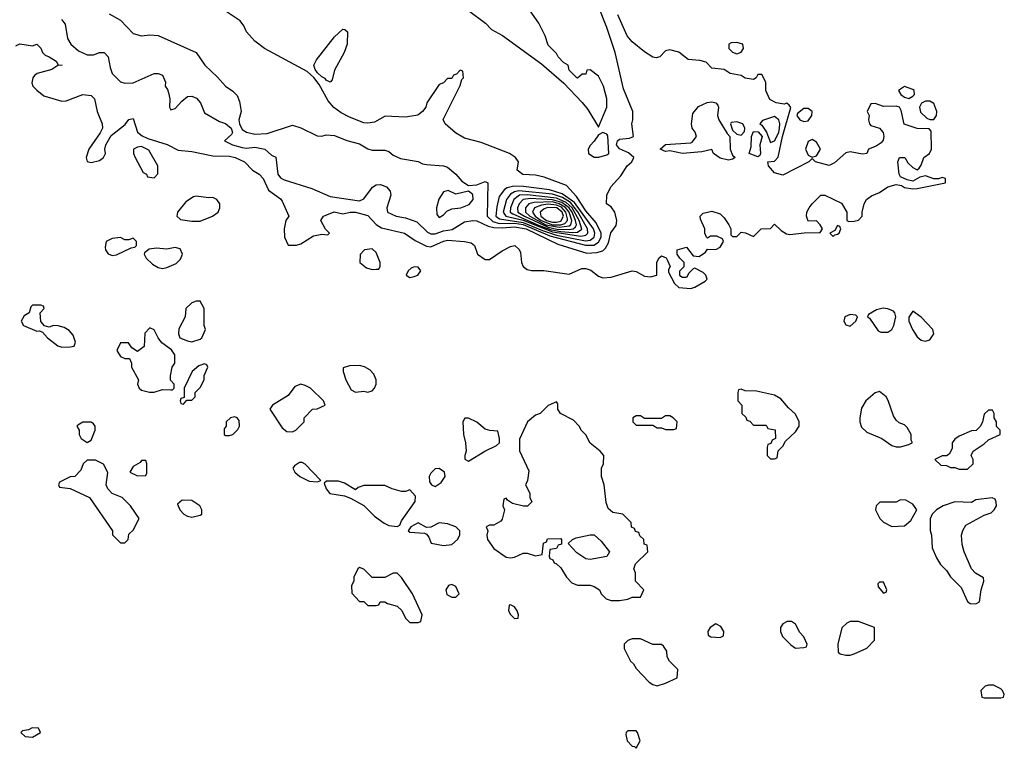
# Model space of a CAD drawing. Header units: inches. Extents: x 2671394 to 2765652, y 830470 to 955458.
# Tile 6 of 256: x 2691709 to 2696406, y 842134 to 845607. Entities that reach past the tile are written whole.
import ezdxf

# ---------------------------------------------------------------- set-up
doc = ezdxf.new("R2010")
doc.units = ezdxf.units.IN
doc.header["$MEASUREMENT"] = 0
doc.layers.add('C6894', color=7, linetype='Continuous')

msp = doc.modelspace()

# ---------------------------------------------------------------- linework, layer by layer
at = {"layer": 'C6894', "color": 2}
for points, elevation in [([(2691908.2, 845608.2), (2691925.8, 845585.8), (2691936.7, 845516.7), (2691953.4, 845490), (2691990, 845458), (2692030, 845439.1), (2692061.2, 845438.8), (2692090, 845451), (2692111.3, 845450), (2692130.4, 845430.4), (2692139.8, 845379.8), (2692150.6, 845350.6), (2692190, 845311.3), (2692210, 845304.7), (2692250, 845306), (2692350, 845351), (2692370, 845351.3), (2692390, 845342), (2692404.7, 845310), (2692402, 845290), (2692414.4, 845274.4), (2692419.1, 845259.1), (2692425.5, 845230), (2692422.8, 845190), (2692430, 845178), (2692450, 845184), (2692481.7, 845218.3), (2692510, 845240.5), (2692530, 845243), (2692552.5, 845232.5), (2692570.5, 845210.5), (2692590, 845162.8), (2692661.8, 845121.8), (2692690, 845111.8), (2692716.9, 845090), (2692724.2, 845070), (2692719.9, 845060.1), (2692686, 845030), (2692724.7, 845010), (2692770, 844998), (2692790, 844995.3), (2692830, 844999.5), (2692878, 844990), (2692910, 844962), (2692930, 844952), (2692940.7, 844870), (2692952.8, 844852.8), (2692970, 844843), (2693102.3, 844802.3), (2693190, 844764.4), (2693330, 844743.1), (2693350, 844753.4), (2693391.8, 844808.2), (2693410, 844819.5), (2693430, 844822), (2693459.3, 844810), (2693475.8, 844790), (2693478.9, 844770), (2693460.4, 844710), (2693464, 844690), (2693504.7, 844670), (2693550, 844662), (2693603, 844643), (2693654.8, 844594.8), (2693670, 844586.5), (2693690, 844586.9), (2693730, 844600.7), (2693772.3, 844607.7), (2693830, 844643), (2693870, 844650.6), (2693890, 844648), (2693942.9, 844622.9), (2693970, 844616.3), (2694010, 844614.4), (2694070, 844619.3), (2694124.6, 844610), (2694276.7, 844536.7), (2694414.1, 844494.1), (2694462.5, 844497.5), (2694490, 844505.5), (2694502.8, 844517.2), (2694517, 844543), (2694528.2, 844591.8), (2694554.5, 844625.5), (2694557.2, 844650), (2694548.7, 844690), (2694530, 844715.3), (2694508.7, 844730), (2694509.2, 844770), (2694529, 844810), (2694576.6, 844863.4), (2694606, 844910), (2694629.3, 844930), (2694639.3, 844950), (2694613, 844973), (2694570, 844991.2), (2694556.4, 845010), (2694560.4, 845030), (2694570, 845037.2), (2694617.5, 845042.5), (2694637.2, 845050), (2694629.3, 845110), (2694634, 845130), (2694634, 845170), (2694590, 845278), (2694549.6, 845450), (2694509.6, 845570), (2694469.5, 845670)], 6), ([(2692135.3, 845635.3), (2692190, 845604.7), (2692250, 845541), (2692290, 845530.8), (2692330, 845534.8), (2692370, 845531), (2692550, 845451.3), (2692591.3, 845390), (2692653, 845333), (2692690, 845290.8), (2692726.2, 845266.2), (2692745.8, 845245.8), (2692757.5, 845217.5), (2692764.9, 845170), (2692753.4, 845130), (2692757.6, 845110), (2692770, 845083), (2692790, 845070.5), (2692830, 845061.3), (2692890, 845064.2), (2693010, 845104.7), (2693050, 845091), (2693127.3, 845052.7), (2693150, 845052), (2693170, 845058), (2693210, 845054.8), (2693270, 845031), (2693330, 845016), (2693370, 844991.3), (2693390, 844984.7), (2693450, 844984.7), (2693470, 844978), (2693490, 844961), (2693525.2, 844945.2), (2693610, 844930.6), (2693630, 844920.7), (2693650, 844917.3), (2693731.1, 844911.1), (2693750, 844904.7), (2693790, 844871), (2693818, 844838), (2693850, 844817.1), (2693890, 844819.3), (2693930, 844836), (2693942, 844830), (2693938.6, 844670), (2693965.1, 844645.1), (2693996.1, 844636.1), (2694070, 844636.6), (2694110, 844630.3), (2694237.2, 844577.2), (2694408.5, 844531.5), (2694447, 844533), (2694470, 844546.2), (2694482.3, 844570), (2694482.9, 844590), (2694459.2, 844639.2), (2694410, 844696.4), (2694364.6, 844764.6), (2694317.2, 844817.2), (2694210, 844857.2), (2694170, 844865.2), (2694109.5, 844869.5), (2694082, 844890), (2694089, 844930), (2694074, 844950), (2694045.2, 844970), (2693910, 845021), (2693830, 845042), (2693787.8, 845067.8), (2693739, 845110), (2693729.3, 845130.7), (2693810, 845294), (2693818, 845322), (2693826, 845330), (2693822, 845362), (2693810, 845366), (2693792.7, 845347.3), (2693778, 845342), (2693770, 845326), (2693750, 845326), (2693730, 845306), (2693710, 845298), (2693651.3, 845210), (2693646, 845190), (2693630.6, 845169.4), (2693608, 845152), (2693550, 845143), (2693452.5, 845147.5), (2693401.5, 845118.5), (2693370, 845113.7), (2693350, 845116), (2693282.2, 845142.2), (2693242.7, 845162.7), (2693207.8, 845187.8), (2693180.7, 845220.7), (2693137.9, 845297.9), (2693111.7, 845331.7), (2693080.9, 845360.9), (2692877.2, 845470), (2692830, 845504.5), (2692790, 845549.4), (2692778, 845578), (2692761, 845601), (2692664.9, 845664.9)], 10), ([(2691690, 845482), (2691710, 845491.3), (2691770, 845482), (2691790.9, 845490.9), (2691810, 845472), (2691818, 845450), (2691830, 845438), (2691850, 845430.8), (2691882, 845410), (2691891.6, 845391.6), (2691912, 845390), (2691890, 845388), (2691862, 845370), (2691792, 845350), (2691779.1, 845340.9), (2691770.8, 845330), (2691766.4, 845306.4), (2691771.3, 845290), (2691790.6, 845270.6), (2691823.4, 845243.4), (2691910, 845219.1), (2691930, 845220.7), (2692010, 845250.8), (2692050, 845246), (2692066, 845230), (2692078, 845170), (2692101.6, 845110), (2692103, 845090), (2692092.7, 845067.3), (2692038.8, 844990), (2692026, 844950), (2692031.3, 844931.3), (2692050, 844926), (2692090, 844936), (2692108.7, 844950), (2692118, 844970), (2692115.3, 844990), (2692119, 845010), (2692144.5, 845055.5), (2692212.5, 845107.5), (2692230, 845130.8), (2692250, 845136), (2692270.5, 845070.5), (2692292.8, 845052.8), (2692320.5, 845040.5), (2692411.6, 845011.6), (2692464.9, 844984.9), (2692530, 844979.3), (2692630, 844958.4), (2692710, 844955.8), (2692736, 844950), (2692781, 844930), (2692818.8, 844890), (2692850.7, 844870), (2692870, 844850.7), (2692895.1, 844795.1), (2692952.8, 844752.8), (2692961.4, 844741.4), (2692992, 844670), (2692978, 844650), (2692971, 844610), (2692971.3, 844570), (2692990, 844532), (2693030, 844532), (2693050, 844538), (2693110, 844576), (2693150, 844584.7), (2693178, 844582), (2693186, 844590), (2693168, 844608), (2693146, 844650), (2693158, 844670), (2693165.6, 844674.4), (2693209.5, 844690.5), (2693250, 844681), (2693286, 844690), (2693310, 844690.3), (2693370, 844674), (2693410, 844630.6), (2693434.9, 844614.9), (2693544.7, 844590), (2693594.9, 844554.9), (2693650, 844526.8), (2693670, 844524), (2693730, 844551.8), (2693750, 844555.8), (2693830.5, 844550.5), (2693862.8, 844542.8), (2693878, 844530), (2693892, 844490), (2693930, 844464.7), (2693950, 844464.7), (2694010, 844506), (2694050, 844526), (2694070.8, 844530.8), (2694090.9, 844510.9), (2694097.3, 844497.3), (2694102.8, 844450), (2694110.7, 844430.7), (2694130, 844416), (2694150, 844411), (2694209.1, 844410.9), (2694330, 844394.8), (2694390, 844420.5), (2694410, 844421.6), (2694433.5, 844413.5), (2694470, 844384), (2694490, 844376.3), (2694530, 844380.5), (2694630, 844410.7), (2694650, 844406.8), (2694690, 844384), (2694718.6, 844381.4), (2694748, 844390), (2694748, 844450), (2694758, 844470), (2694770, 844482), (2694792.7, 844472.7), (2694799.6, 844459.6), (2694812, 844430), (2694803.6, 844416.4), (2694803.6, 844403.6), (2694832, 844350), (2694854, 844330), (2694910, 844326), (2694930, 844331.3), (2694978.9, 844361.1), (2694989, 844370), (2694982.7, 844390), (2694970, 844402.7), (2694930, 844422), (2694921, 844419), (2694901, 844399), (2694890, 844378), (2694870, 844378), (2694863.1, 844383.1), (2694858, 844390), (2694858, 844410), (2694878, 844430), (2694878, 844450), (2694858, 844470), (2694846, 844490), (2694846, 844510), (2694890, 844522), (2694921, 844481), (2694950, 844478), (2694980.4, 844499.6), (2694990, 844514), (2695030, 844512), (2695050, 844522), (2695066, 844550), (2695062, 844562), (2695034.6, 844574.6), (2695004.7, 844575.3), (2694990, 844566), (2694986, 844570), (2694978, 844590), (2694978, 844610), (2694956.4, 844656.4), (2694955.3, 844670), (2694970, 844684.7), (2695010, 844694.8), (2695050, 844682), (2695070, 844662), (2695091.3, 844630), (2695102, 844610), (2695102, 844582), (2695110, 844574), (2695130, 844574), (2695150, 844594), (2695171.6, 844591.6), (2695210, 844574), (2695246, 844610), (2695290, 844612), (2695310, 844632), (2695342, 844602), (2695366.8, 844586.8), (2695383.5, 844583.5), (2695451.6, 844591.6), (2695527.3, 844592.7), (2695538, 844610), (2695528, 844630), (2695510, 844648), (2695470, 844646), (2695462, 844670), (2695464, 844690), (2695475.3, 844710), (2695489, 844730), (2695530, 844771), (2695550, 844771), (2695630, 844732), (2695654, 844690), (2695654, 844650), (2695664.7, 844644.7), (2695690, 844646), (2695710, 844652), (2695728, 844670), (2695728, 844690), (2695738, 844730), (2695748.7, 844750), (2695773.2, 844766.8), (2695810, 844782.8), (2695850, 844810.8), (2695890, 844821), (2695916, 844816), (2695930, 844807.3), (2695970, 844801), (2695990, 844802.8), (2696126, 844830), (2696126, 844850), (2696110, 844855.3), (2696092, 844848), (2696070, 844848), (2696030, 844862), (2696003.6, 844856.4), (2695970, 844838), (2695943.1, 844843.1), (2695910, 844858), (2695904, 844870), (2695898, 844930), (2695906, 844950), (2695930.9, 844950.9), (2695945.4, 844925.4), (2695970, 844902), (2695990, 844892), (2696000.4, 844899.6), (2696010, 844914), (2696022, 844950), (2696048.7, 844970), (2696059, 844990), (2696056.4, 845076.4), (2696047.3, 845087.3), (2695990, 845089), (2695929, 845109), (2695914.6, 845174.6), (2695906, 845190), (2695890, 845195.3), (2695830, 845194), (2695790, 845208), (2695770, 845206), (2695752, 845170), (2695761, 845150), (2695758.8, 845130), (2695762.8, 845110), (2695770, 845102.8), (2695810.4, 845090.4), (2695827.7, 845070), (2695831.3, 845050), (2695827.9, 845032.1), (2695819.3, 845020.7), (2695795.2, 845004.8), (2695758, 844990), (2695750.6, 844969.4), (2695730, 844966), (2695670, 844976.9), (2695650, 844972), (2695595.5, 844924.5), (2695570, 844912.7), (2695506, 844930), (2695490, 844946), (2695474, 844930), (2695350, 844866), (2695310, 844877.2), (2695281.2, 844910), (2695278, 844930), (2695310, 844933.4), (2695327.9, 844952.1), (2695347.5, 845050), (2695388, 845188), (2695380.4, 845200.4), (2695368.4, 845208.4), (2695355.3, 845204.7), (2695318, 845210), (2695286.8, 845226.8), (2695269, 845270), (2695268, 845310), (2695250, 845346), (2695230, 845346), (2695222, 845330), (2695210, 845322), (2695170, 845329), (2695150, 845341.2), (2695098, 845350), (2695070, 845369.2), (2695010, 845375.3), (2694984, 845404), (2694952.9, 845412.9), (2694898, 845418), (2694852.9, 845452.9), (2694810, 845464), (2694790, 845458), (2694762, 845430), (2694744.7, 845424.7), (2694730, 845428.7), (2694690, 845454), (2694630, 845501.2), (2694607, 845530), (2694562, 845630)], 2), ([(2693850, 845651.4), (2693930.4, 845590), (2693960.3, 845560.3), (2694012, 845532.1), (2694197.3, 845397.3), (2694304.4, 845304.4), (2694392.7, 845212.7), (2694418.8, 845178.8), (2694470, 845094), (2694509.3, 845190), (2694509.3, 845230), (2694494.5, 845290), (2694470, 845337.2), (2694430, 845368), (2694414, 845366), (2694410, 845348), (2694392.7, 845347.3), (2694370, 845328), (2694366, 845330), (2694330, 845366), (2694326, 845390), (2694303.1, 845403.1), (2694278, 845430), (2694270, 845446), (2694230, 845486), (2694215.3, 845530), (2694185.2, 845590), (2694143.7, 845650)], 10)]:
    msp.add_lwpolyline(points, dxfattribs=dict(at, elevation=elevation))
for points, elevation in [([(2693190, 845308.7), (2693170, 845319), (2693166.6, 845326.6), (2693150, 845334.5), (2693130, 845354.5), (2693118.7, 845370), (2693112.7, 845390), (2693124.8, 845415.2), (2693210, 845524.7), (2693250, 845562), (2693259.6, 845559.6), (2693272, 845550), (2693271.3, 845490), (2693256, 845450), (2693210, 845366), (2693199.6, 845320.4)], 6), ([(2695130, 845499), (2695102.8, 845497.2), (2695092, 845490), (2695092, 845470), (2695110, 845452), (2695130, 845444.7), (2695150, 845452), (2695162, 845470), (2695158, 845490)], 2), ([(2695930, 845288), (2695902, 845270), (2695912, 845250), (2695930, 845238), (2695950, 845232), (2695970, 845242), (2695978, 845250), (2695975.3, 845270), (2695970, 845274)], 2), ([(2695090, 844937.2), (2695050, 844946.6), (2695019, 844970), (2695010, 844988), (2694963.4, 844976.6), (2694870, 844969.5), (2694810, 844982), (2694790, 844979.5), (2694764, 844990), (2694790, 845011.7), (2694910, 845019.3), (2694916.6, 845023.4), (2694937.6, 845050), (2694931.5, 845071.5), (2694917.2, 845090), (2694913.2, 845110), (2694920.1, 845159.9), (2694947, 845193), (2694987.7, 845212.3), (2695010, 845216.1), (2695030.2, 845210.2), (2695039.3, 845199.3), (2695042.4, 845190), (2695038.4, 845150), (2695043.8, 845130), (2695083.8, 845063.8), (2695096.5, 845050), (2695098, 844990), (2695110, 844962), (2695122, 844950), (2695110, 844942)], 2), ([(2696050, 845219), (2696030, 845218), (2696011.3, 845208.7), (2696002, 845190), (2696006.4, 845166.4), (2696036.9, 845136.9), (2696050, 845131.3), (2696070, 845132), (2696082, 845150), (2696084, 845170), (2696070, 845208)], 2), ([(2695310, 845145.7), (2695253.1, 845126.9), (2695239.1, 845110), (2695250, 845104.6), (2695271.7, 845071.7), (2695290, 845021.6), (2695310, 845030.4), (2695329.8, 845070), (2695333.4, 845090), (2695335.2, 845110), (2695330, 845129.5)], 6), ([(2695470, 845184), (2695450, 845184), (2695419.6, 845160.4), (2695416, 845150), (2695431, 845130), (2695450, 845122.4), (2695470, 845125.5), (2695487, 845150), (2695489.1, 845169.1)], 2), ([(2695130, 845119.8), (2695103.4, 845116.6), (2695099.6, 845110), (2695110, 845081.1), (2695130, 845061.6), (2695150, 845057.3), (2695166.4, 845073.6), (2695168.7, 845090), (2695158.5, 845110)], 6), ([(2694490, 845068.7), (2694470, 845058), (2694450, 845028), (2694430, 845008), (2694421, 844990), (2694422, 844970), (2694450, 844952), (2694472, 844952), (2694510, 844962.8), (2694519, 844970), (2694513.8, 845053.8), (2694510, 845062)], 10), ([(2695230, 844954), (2695188, 844970), (2695198.4, 845001.6), (2695200.4, 845050), (2695210, 845074), (2695232.4, 845072.4), (2695250.1, 845050), (2695240.4, 845010), (2695242.8, 844970), (2695239.8, 844960.2)], 2), ([(2695490, 845036), (2695470, 845026), (2695457, 844990), (2695470, 844961), (2695490, 844951), (2695510, 844958), (2695529.6, 844990), (2695510, 845023.7)], 2), ([(2692290, 845002), (2692270, 844999), (2692252, 844990), (2692251, 844970), (2692258.8, 844950), (2692298, 844878), (2692314, 844870), (2692318, 844858), (2692350, 844854), (2692367.3, 844872.7), (2692368, 844910), (2692325.2, 844985.2)], 2), ([(2693752.3, 844792.3), (2693730, 844786.6), (2693708.8, 844751.2), (2693697.6, 844710), (2693699.1, 844679.1), (2693710, 844664), (2693730, 844676.3), (2693746.1, 844693.9), (2693770, 844705.7), (2693814, 844710), (2693853.4, 844726.6), (2693871.5, 844750), (2693870, 844774), (2693850, 844789.4), (2693790, 844776)], 10), ([(2694066.6, 844813.4), (2694034.1, 844805.9), (2694021.8, 844798.2), (2693996, 844764), (2693984.4, 844715.5), (2693979.7, 844670), (2693998.1, 844658.1), (2694110, 844640.7), (2694202.4, 844602.4), (2694270, 844580.3), (2694407.4, 844552.6), (2694430, 844555.8), (2694449.1, 844570.9), (2694452.8, 844590), (2694446.3, 844610), (2694356, 844736), (2694297.3, 844777.3), (2694236.4, 844796.4), (2694112.1, 844812.1)], 14), ([(2694090, 844791), (2694070, 844787.1), (2694050, 844775.3), (2694030.7, 844749.2), (2694015.2, 844690), (2694027.4, 844670), (2694110, 844651.1), (2694250, 844596), (2694385.6, 844574.4), (2694410, 844579.2), (2694419.8, 844590), (2694418.1, 844610), (2694371.7, 844691.7), (2694335.8, 844735.8), (2694299, 844759), (2694250, 844775)], 18), ([(2694130, 844772.8), (2694093, 844770), (2694066, 844750), (2694049.4, 844710), (2694048.5, 844690), (2694061.1, 844681.1), (2694186.6, 844626.6), (2694245.7, 844605.7), (2694290, 844597), (2694346.8, 844593.3), (2694370, 844594.5), (2694390, 844608.9), (2694378, 844650), (2694344.9, 844710), (2694316.2, 844736.2), (2694270, 844757.1)], 22), ([(2692550, 844765.2), (2692538, 844762), (2692501.6, 844738.4), (2692461, 844690), (2692458, 844670), (2692475.3, 844655.3), (2692530, 844647.3), (2692570, 844647.3), (2692628.7, 844670), (2692655.3, 844690), (2692664, 844710), (2692664, 844730), (2692649.3, 844749.3), (2692630, 844759), (2692610, 844757.2)], 2), ([(2694145.1, 844754.9), (2694110.1, 844749.9), (2694092.1, 844730), (2694083.8, 844710), (2694085.4, 844690), (2694117, 844670), (2694230, 844618.5), (2694271.5, 844608.5), (2694330, 844607.1), (2694349.9, 844610.1), (2694360.2, 844619.8), (2694365, 844630), (2694360.8, 844650), (2694344.7, 844690), (2694330.6, 844710), (2694295.7, 844735.7), (2694250, 844749.1)], 26), ([(2694250, 844738.3), (2694163.5, 844736.4), (2694137, 844730), (2694121.2, 844710), (2694121, 844690), (2694143.2, 844670), (2694218.9, 844630), (2694282.4, 844617.6), (2694330, 844624.9), (2694338.3, 844630), (2694342.6, 844650), (2694330.6, 844690), (2694312.5, 844712.5), (2694282.7, 844730)], 30), ([(2694230, 844727.4), (2694197.5, 844722.5), (2694164, 844710), (2694155.4, 844690), (2694168.2, 844670), (2694196.8, 844650), (2694249.9, 844629.9), (2694290, 844628.9), (2694310, 844636.3), (2694321.6, 844650), (2694322, 844658), (2694314.7, 844690), (2694292.8, 844712.8), (2694270, 844723.2)], 34), ([(2694227.6, 844712.4), (2694210, 844706), (2694191.1, 844690), (2694195.1, 844670), (2694221.6, 844650), (2694250, 844642.1), (2694270, 844641.3), (2694290, 844646.8), (2694302.9, 844670), (2694296.2, 844690), (2694272, 844710)], 38), ([(2695610, 844626), (2695598, 844602), (2695574, 844590), (2695590, 844574), (2695598, 844582), (2695610, 844584.7), (2695618, 844590), (2695626, 844610), (2695622, 844622)], 2), ([(2692190, 844568.7), (2692150, 844564), (2692122, 844550), (2692116.9, 844523.1), (2692118.8, 844510), (2692130, 844491.3), (2692150, 844482.8), (2692170, 844486.8), (2692240.4, 844519.6), (2692258, 844522), (2692266, 844530), (2692266, 844550), (2692250, 844566), (2692230, 844558), (2692210, 844558)], 2), ([(2692450, 844521.2), (2692410, 844513.2), (2692361.4, 844518.6), (2692326.8, 844513.2), (2692303.6, 844496.4), (2692302, 844490), (2692311.3, 844470), (2692342.5, 844442.5), (2692370, 844426), (2692390, 844421), (2692410, 844426), (2692455.1, 844444.9), (2692475.1, 844464.9), (2692485.2, 844490), (2692474.8, 844514.8)], 2), ([(2693390, 844515.3), (2693354, 844510), (2693332.7, 844487.3), (2693332, 844450), (2693363.5, 844423.5), (2693390, 844416), (2693410, 844418), (2693422, 844418), (2693428.4, 844431.6), (2693428.7, 844450), (2693410, 844498)], 2), ([(2693590, 844428.7), (2693576.9, 844423.1), (2693562, 844410), (2693552, 844390), (2693570, 844378), (2693590, 844382.8), (2693608, 844390), (2693622, 844410), (2693610, 844428)], 2), ([(2692570, 844266), (2692550, 844266), (2692530, 844258), (2692502, 844230), (2692498, 844190), (2692467.1, 844132.9), (2692466, 844110), (2692472, 844090), (2692510, 844076), (2692530, 844071.3), (2692570, 844084.7), (2692578, 844090), (2692595.3, 844130), (2692588.7, 844150), (2692588, 844230)], 2), ([(2691810, 844246), (2691770, 844246), (2691762, 844238), (2691754, 844210), (2691730, 844195.3), (2691716, 844170), (2691727.3, 844150), (2691790, 844122.8), (2691803.6, 844123.6), (2691818, 844118), (2691841, 844090), (2691890, 844053), (2691910, 844046.4), (2691950, 844047.3), (2691968.7, 844051.3), (2691975.3, 844070), (2691964, 844104), (2691945.2, 844125.2), (2691920.2, 844140.2), (2691891.6, 844148.4), (2691870, 844148.7), (2691850, 844142), (2691827.3, 844147.3), (2691808.9, 844168.9), (2691806, 844210), (2691826, 844230), (2691822, 844242)], 2), ([(2695827.5, 844232.5), (2695796, 844224), (2695758, 844202), (2695754, 844190), (2695763.6, 844183.6), (2695803.5, 844123.5), (2695816.9, 844116.9), (2695850, 844118), (2695869.1, 844130.9), (2695879, 844150), (2695889, 844190), (2695884, 844210), (2695877, 844217), (2695850, 844229.3)], 2), ([(2695970, 844218), (2695951, 844189), (2695950.8, 844170), (2695967.3, 844130), (2695990, 844094.8), (2696010, 844078.8), (2696030, 844074), (2696050, 844081), (2696069.2, 844110), (2696065.2, 844130), (2696010, 844189.2)], 2), ([(2695670, 844202), (2695644.7, 844190), (2695641, 844170), (2695650, 844152), (2695670, 844146.8), (2695698, 844170), (2695706, 844190), (2695698, 844198)], 2), ([(2692330, 844138), (2692306.4, 844113.6), (2692302, 844050), (2692270, 844026), (2692243.1, 844043.1), (2692227.3, 844067.3), (2692190, 844066), (2692172, 844030), (2692190, 844002), (2692210, 843992), (2692232.7, 843992.7), (2692242, 843970), (2692242, 843950), (2692276, 843890), (2692271.3, 843870), (2692278.8, 843850), (2692290, 843840.7), (2692328.7, 843831.3), (2692350, 843831.3), (2692390, 843844.7), (2692430, 843842), (2692438, 843842), (2692446, 843850), (2692446, 843870), (2692428.4, 843888.4), (2692428, 843910), (2692435.3, 843950), (2692448.7, 843970), (2692448.7, 844010), (2692432.9, 844032.9), (2692386.6, 844066.6), (2692368.7, 844090), (2692350, 844128)], 2), ([(2692590, 843966), (2692563.6, 843956.4), (2692532, 843930), (2692494, 843850), (2692494, 843806), (2692478, 843802), (2692474, 843790), (2692478, 843778), (2692490, 843774), (2692506, 843794), (2692530, 843794), (2692546, 843810), (2692546, 843830), (2692570, 843854), (2692588, 843890), (2692588.4, 843911.6), (2692606, 843950), (2692602, 843962)], 2), ([(2693330, 843959), (2693282.8, 843957.2), (2693252, 843948), (2693251.3, 843930), (2693264.7, 843890), (2693290, 843842), (2693310, 843831.3), (2693350, 843836), (2693370, 843831.3), (2693390, 843838), (2693402, 843850), (2693408.7, 843870), (2693409, 843890), (2693398, 843918), (2693378.6, 843938.6), (2693352.9, 843952.9)], 2), ([(2693050, 843869), (2693020.7, 843859.3), (2692990, 843815.3), (2692914, 843770), (2692902, 843750), (2692961, 843661), (2692983.6, 843643.6), (2693010, 843642), (2693026, 843650), (2693066, 843690), (2693066, 843710), (2693106, 843750), (2693127.3, 843752.7), (2693166, 843770), (2693158, 843790), (2693095.3, 843850), (2693070, 843864)], 2), ([(2695150, 843846), (2695138, 843842), (2695134, 843830), (2695134, 843790), (2695154, 843770), (2695154, 843730), (2695172.7, 843712.7), (2695178, 843698), (2695192.7, 843692.7), (2695210, 843674), (2695270, 843674), (2695278, 843658), (2695312.7, 843652.7), (2695314, 843610), (2695298, 843602), (2695292.7, 843587.3), (2695278, 843582), (2695274, 843570), (2695274, 843530), (2695290, 843514), (2695310, 843514), (2695322, 843518), (2695327.3, 843552.7), (2695350, 843574), (2695362, 843598), (2695410, 843642), (2695428, 843670), (2695428, 843690), (2695410, 843726), (2695376.4, 843756.4), (2695340.4, 843800.4), (2695310, 843818), (2695223.6, 843836.4), (2695170, 843838)], 2), ([(2695810, 843834), (2695790, 843828.7), (2695744.7, 843790), (2695724.5, 843755.5), (2695716, 843710), (2695716, 843690), (2695724.5, 843664.5), (2695750, 843641), (2695822, 843610), (2695870, 843578), (2695890, 843571.3), (2695910, 843571.3), (2695950, 843582), (2695966, 843590), (2695966, 843594), (2695962, 843602), (2695962, 843630), (2695943.1, 843663.1), (2695930, 843675.3), (2695904.7, 843684.7), (2695890, 843698), (2695878, 843718), (2695852.5, 843792.5), (2695842, 843810)], 2), ([(2694270, 843786), (2694230, 843768), (2694192, 843730), (2694170, 843722), (2694132, 843690), (2694092.7, 843607.3), (2694092.7, 843552.7), (2694136.9, 843456.9), (2694132, 843410), (2694122, 843390), (2694142, 843350), (2694142, 843330), (2694151.6, 843308.4), (2694132, 843288), (2694111.6, 843288.4), (2694060.4, 843300.4), (2694036.4, 843316.4), (2694030, 843326), (2694018, 843322), (2694014, 843290), (2694022, 843270), (2694010, 843226), (2694003.6, 843216.4), (2693970, 843198), (2693950, 843198), (2693934, 843190), (2693942, 843170), (2693938, 843150), (2693941, 843130), (2693970, 843086), (2694030, 843044.7), (2694050, 843042), (2694070, 843044.7), (2694110, 843064.7), (2694130, 843064.7), (2694170, 843052), (2694202, 843058), (2694208.4, 843111.6), (2694222, 843118), (2694227.3, 843132.7), (2694290, 843134), (2694294, 843130), (2694292.7, 843107.3), (2694278, 843102), (2694270, 843086), (2694238, 843082), (2694234, 843050), (2694238, 843038), (2694252.7, 843032.7), (2694258, 843018), (2694270, 843014), (2694290, 842994), (2694318, 842950), (2694343.5, 842923.5), (2694370, 842910.8), (2694430, 842910.8), (2694450, 842904.7), (2694474, 842890), (2694482, 842870), (2694506, 842846), (2694530, 842838), (2694570, 842838), (2694610, 842844.7), (2694630, 842854), (2694670, 842854), (2694686, 842890), (2694646, 842930), (2694646, 842970), (2694638, 842990), (2694647.3, 843012.7), (2694706, 843070), (2694702, 843102), (2694687.3, 843107.3), (2694686, 843130), (2694667.3, 843147.3), (2694662, 843162), (2694647.3, 843167.3), (2694642, 843182), (2694627.3, 843187.3), (2694626, 843210), (2694586, 843250), (2694538, 843258), (2694516.5, 843276.5), (2694506.3, 843306.3), (2694497.2, 843390), (2694484, 843430), (2694484, 843470), (2694494, 843490), (2694495.3, 843530), (2694478, 843550), (2694430, 843588), (2694408.9, 843628.9), (2694389.1, 843649.1), (2694378, 843670), (2694350, 843698), (2694288, 843730), (2694275.3, 843750), (2694275.3, 843775.3)], 2), ([(2696350, 843746), (2696330, 843746), (2696310, 843726), (2696302, 843690), (2696292, 843670), (2696271, 843649), (2696250, 843648), (2696190, 843622), (2696170, 843608), (2696158, 843590), (2696156.9, 843563.1), (2696143.6, 843536.4), (2696130, 843528), (2696110, 843528), (2696074, 843510), (2696103.6, 843483.6), (2696130, 843482), (2696150, 843472), (2696170, 843472), (2696190, 843464.7), (2696230, 843464.7), (2696258, 843490), (2696258, 843510), (2696248, 843530), (2696258, 843550), (2696310, 843584.7), (2696330, 843604.7), (2696386, 843630), (2696386, 843650), (2696368.4, 843668.4), (2696368, 843690), (2696358, 843710), (2696358, 843730)], 2), ([(2692734.6, 843714.6), (2692714, 843710), (2692694, 843690), (2692694, 843670), (2692683.6, 843656.4), (2692684.7, 843630), (2692690, 843624.7), (2692710, 843624.7), (2692726, 843630), (2692750, 843654), (2692758, 843670), (2692756.4, 843696.4), (2692746, 843710)], 2), ([(2693850, 843708), (2693832.7, 843707.3), (2693822, 843690), (2693826, 843630), (2693836, 843590), (2693838, 843550), (2693832, 843530), (2693832.7, 843512.7), (2693850, 843502), (2693928, 843550), (2693983.1, 843576.9), (2693998, 843590), (2693998, 843610), (2693990, 843646), (2693951.6, 843648.4), (2693930, 843655.3), (2693890, 843688)], 2), ([(2694810, 843718), (2694790, 843718), (2694770, 843706), (2694690, 843706), (2694670, 843718), (2694650, 843718), (2694634, 843710), (2694634, 843690), (2694650, 843674), (2694730, 843674), (2694750, 843662), (2694770, 843662), (2694790, 843654), (2694830, 843654), (2694842, 843658), (2694846, 843690), (2694826, 843710)], 2), ([(2692050, 843688), (2692010, 843688), (2691985.4, 843674.6), (2691982, 843670), (2691992, 843650), (2691992, 843630), (2692002, 843610), (2692030, 843592), (2692050, 843602), (2692068.7, 843650), (2692068, 843670), (2692060.4, 843680.4)], 2), ([(2692070, 843508), (2692030, 843508), (2692012, 843490), (2691999.8, 843460.2), (2691972, 843430), (2691950, 843428), (2691898, 843402), (2691894, 843390), (2691898, 843378), (2691950, 843372), (2692042, 843330), (2692150.9, 843170.9), (2692152, 843152), (2692190, 843114), (2692210, 843114), (2692226, 843130), (2692230, 843154), (2692250, 843174), (2692278, 843230), (2692238, 843290), (2692198, 843330), (2692150, 843348.7), (2692128.7, 843370), (2692122, 843390), (2692128.4, 843448.4), (2692108.4, 843488.4)], 2), ([(2692310, 843506), (2692290, 843506), (2692283.6, 843496.4), (2692250, 843478), (2692234, 843450), (2692270, 843432), (2692310, 843434), (2692315.3, 843444.7), (2692315.3, 843490)], 2), ([(2693056.4, 843496.4), (2693043.6, 843496.4), (2693019.6, 843480.4), (2693012, 843470), (2693021, 843450), (2693044.7, 843430), (2693090, 843407.7), (2693130, 843404.7), (2693146, 843410), (2693070, 843488)], 2), ([(2693710, 843468), (2693690, 843466), (2693670, 843446), (2693662, 843430), (2693663.6, 843403.6), (2693674, 843390), (2693690, 843382), (2693719, 843401), (2693738, 843430), (2693735.3, 843450)], 2), ([(2693230, 843408), (2693172.7, 843407.3), (2693162, 843398), (2693171, 843370), (2693188.8, 843348.8), (2693258, 843338), (2693286.8, 843326.8), (2693350.7, 843290.7), (2693400.9, 843240.9), (2693447.1, 843207.1), (2693470, 843195.5), (2693510, 843191), (2693522, 843198), (2693530, 843218), (2693595.3, 843310), (2693596.4, 843336.4), (2693570, 843366), (2693550, 843358), (2693530, 843358), (2693486, 843370), (2693450, 843386), (2693350, 843386), (2693323.6, 843376.4), (2693310, 843366), (2693258, 843398)], 2), ([(2692483.6, 843316.4), (2692462, 843298), (2692472, 843270), (2692492, 843250), (2692510, 843241), (2692530, 843236), (2692570, 843244.7), (2692578, 843250), (2692578, 843270), (2692568, 843290), (2692530, 843315.3)], 2), ([(2695910, 843318), (2695890, 843308), (2695812.7, 843307.3), (2695794, 843290), (2695792, 843270), (2695812, 843230), (2695830, 843212), (2695870, 843192), (2695930, 843194), (2695960.4, 843219.6), (2695988, 843270), (2695970, 843298), (2695936.4, 843316.4)], 2), ([(2696347.3, 843327.3), (2696270, 843318), (2696250, 843306), (2696170, 843308.7), (2696114, 843290), (2696082, 843270), (2696062, 843250), (2696051.6, 843228.4), (2696051.6, 843171.6), (2696058, 843150), (2696062, 843090), (2696082, 843042), (2696102, 843010), (2696130, 842982), (2696150, 842952), (2696199.8, 842899.8), (2696230, 842834), (2696243.6, 842823.6), (2696270, 842822), (2696287.3, 842832.7), (2696295.3, 842890), (2696308, 842930), (2696307.3, 842947.3), (2696269.2, 842969.2), (2696249.3, 842989.3), (2696214, 843070), (2696204.7, 843104.7), (2696202, 843150), (2696208.4, 843171.6), (2696223.1, 843196.9), (2696310, 843244.7), (2696343.1, 843256.9), (2696358, 843270), (2696368, 843290), (2696367.3, 843307.3), (2696362, 843322)], 2), ([(2693710, 843209), (2693670, 843188), (2693650, 843186), (2693610, 843208), (2693574, 843190), (2693562, 843170), (2693570, 843164.7), (2693639.6, 843159.6), (2693650, 843154), (2693659.8, 843139.8), (2693672, 843112), (2693730, 843101), (2693770, 843104.7), (2693798, 843130), (2693808, 843150), (2693808, 843170), (2693788.9, 843188.9), (2693750, 843204)], 2), ([(2694430, 843034), (2694410, 843037.2), (2694366, 843066), (2694326, 843110), (2694346, 843130), (2694363.1, 843136.9), (2694430, 843151.3), (2694450, 843151.3), (2694482, 843122), (2694522, 843070), (2694510, 843048)], 2), ([(2693330, 842995.3), (2693322, 842990), (2693302, 842950), (2693302, 842930), (2693292, 842910), (2693292.7, 842872.7), (2693330, 842834), (2693350, 842834), (2693370, 842814), (2693410, 842814), (2693422, 842818), (2693428.4, 842831.6), (2693450, 842832), (2693463.6, 842823.6), (2693510, 842811.3), (2693531.1, 842791.1), (2693550, 842754), (2693570, 842734), (2693610, 842734), (2693622, 842738), (2693628, 842770), (2693582, 842870), (2693530, 842948), (2693510, 842968), (2693490, 842968), (2693450, 842948.7), (2693390, 842948.7), (2693350, 842988)], 2), ([(2693770, 842915.3), (2693754, 842910), (2693742, 842890), (2693746.4, 842866.4), (2693770, 842854), (2693790, 842854), (2693806, 842870), (2693790, 842906)], 2), ([(2695830, 842926), (2695810, 842926), (2695802, 842918), (2695803.6, 842903.6), (2695830, 842874), (2695842, 842878), (2695846, 842890)], 2), ([(2694050, 842818), (2694043.6, 842816.4), (2694041, 842790), (2694050, 842772), (2694070, 842752), (2694086, 842754), (2694088, 842770), (2694082, 842790), (2694070, 842808)], 2), ([(2695030, 842728), (2695002, 842710), (2694992, 842690), (2694992.7, 842672.7), (2695005.4, 842665.4), (2695050, 842662), (2695066, 842670), (2695068, 842690), (2695054, 842714)], 2), ([(2695390, 842738), (2695370, 842738), (2695350, 842728), (2695338, 842710), (2695338, 842690), (2695347.1, 842667.1), (2695387.1, 842627.1), (2695410, 842612), (2695450, 842614), (2695462, 842618), (2695466, 842630), (2695450, 842666), (2695430, 842686), (2695410, 842726)], 2), ([(2695710, 842738), (2695670, 842738), (2695654, 842730), (2695631.6, 842708.4), (2695612, 842630), (2695612.7, 842592.7), (2695623.6, 842583.6), (2695650, 842578), (2695670, 842578), (2695690, 842584.7), (2695750, 842612), (2695786, 842650), (2695786, 842710)], 2), ([(2694670, 842655.3), (2694630, 842655.3), (2694610, 842648), (2694592, 842630), (2694592, 842610), (2694622, 842550), (2694636.9, 842536.9), (2694650, 842514), (2694712, 842450), (2694730, 842438), (2694750, 842432), (2694790, 842444.7), (2694846, 842470), (2694848, 842510), (2694808, 842550), (2694798, 842570), (2694796.4, 842596.4), (2694780.4, 842620.4), (2694770, 842628), (2694728.9, 842628.9)], 2), ([(2696330, 842435.3), (2696314, 842430), (2696294, 842410), (2696298, 842378), (2696310, 842374), (2696390, 842374), (2696402, 842378), (2696406, 842390), (2696398, 842410), (2696390, 842418), (2696354.6, 842434.6)], 2), ([(2691767.7, 842232.3), (2691750, 842222), (2691722, 842218), (2691714, 842210), (2691734, 842190), (2691770, 842186.8), (2691808, 842210), (2691798, 842230)], 2), ([(2694650, 842218), (2694610, 842218), (2694602, 842210), (2694601, 842199), (2694606.8, 842170), (2694630, 842144.7), (2694642, 842142), (2694650, 842134), (2694668, 842170), (2694655.3, 842210)], 2)]:
    msp.add_lwpolyline(points, close=True, dxfattribs=dict(at, elevation=elevation))

doc.saveas('drawing.dxf')
